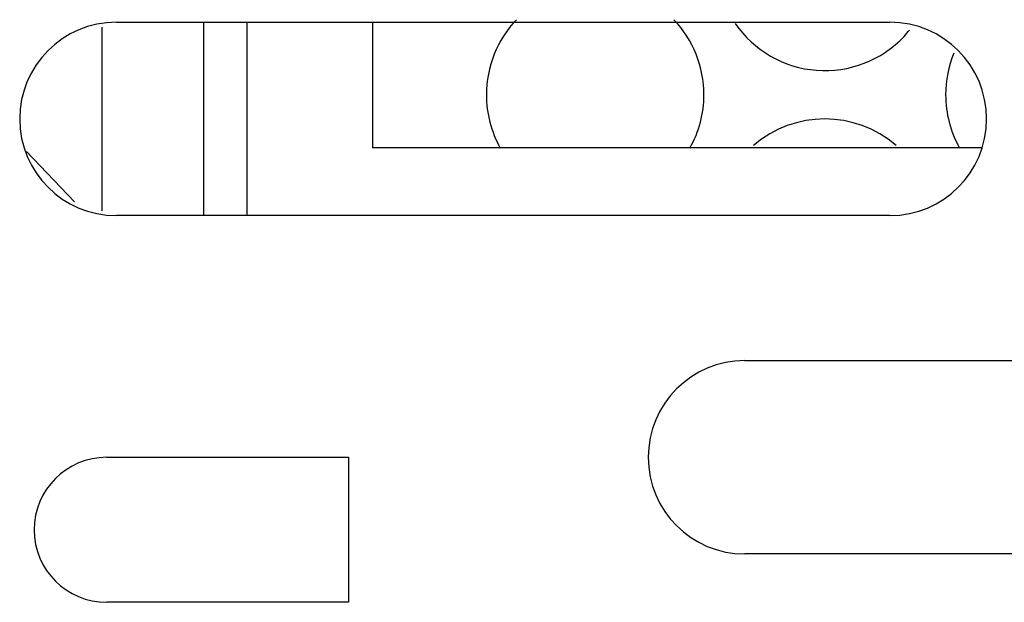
# Model space of a CAD drawing. Extents: x 210 to 804, y -840 to 420.
# Tile 15 of 50: x 518 to 539, y -507 to -495. Entities that reach past the tile are written whole.
import ezdxf

# ---------------------------------------------------------------- set-up
doc = ezdxf.new("R2010")
doc.units = 0
doc.header["$LTSCALE"] = 0.5
doc.layers.get('0').update_dxf_attribs({"linetype": 'CONTINUOUS'})
doc.layers.add('02___PRT_ALL_AXES', color=7, linetype='CONTINUOUS')

msp = doc.modelspace()

# ---------------------------------------------------------------- linework, layer by layer
at = {"color": 7, "linetype": 'Continuous'}
for p, q in [((520.303, -494.647), (536.303, -494.647)), ((523.003, -494.647), (523.003, -498.647)), ((525.603, -494.647), (525.603, -497.247)), ((520.003, -494.745), (520.003, -498.55)), ((519.434, -498.365), (518.442, -497.322)), ((538.205, -497.247), (525.603, -497.247)), ((536.303, -498.647), (520.303, -498.647)), ((533.303, -501.647), (549.303, -501.647)), ((520.103, -503.647), (523.503, -503.647)), ((523.503, -503.647), (525.103, -503.647)), ((525.103, -503.647), (525.103, -506.647)), ((549.303, -505.647), (533.303, -505.647)), ((523.503, -506.647), (520.103, -506.647)), ((525.103, -506.647), (523.503, -506.647))]:
    msp.add_line(p, q, dxfattribs=at)
for centre, radius, start, end in [((520.303, -496.647), 2, 90, 270), ((536.303, -496.647), 2, 270, 90), ((539.706, -496.147), 2.25, 157.5981, 180), ((539.706, -496.147), 2.25, 180, 209.34), ((533.303, -503.647), 2, 90, 270), ((520.103, -505.147), 1.5, 90, 270)]:
    msp.add_arc(centre, radius, start, end, dxfattribs=at)
at = {"layer": '02___PRT_ALL_AXES', "color": 7, "linetype": 'Continuous'}
msp.add_line((522.103, -494.647), (522.103, -498.647), dxfattribs=at)
for centre, start, end in [((530.206, -496.147), 136.3283, 180), ((530.206, -496.147), 0, 43.6717), ((534.956, -493.397), 214.5391, 316.7639), ((534.956, -493.397), 316.7639, 321.1874), ((530.206, -496.147), 180, 209.34), ((530.206, -496.147), 330.66, 0), ((534.956, -498.897), 49.1089, 130.8911)]:
    msp.add_arc(centre, 2.25, start, end, dxfattribs=at)

doc.saveas('drawing.dxf')
